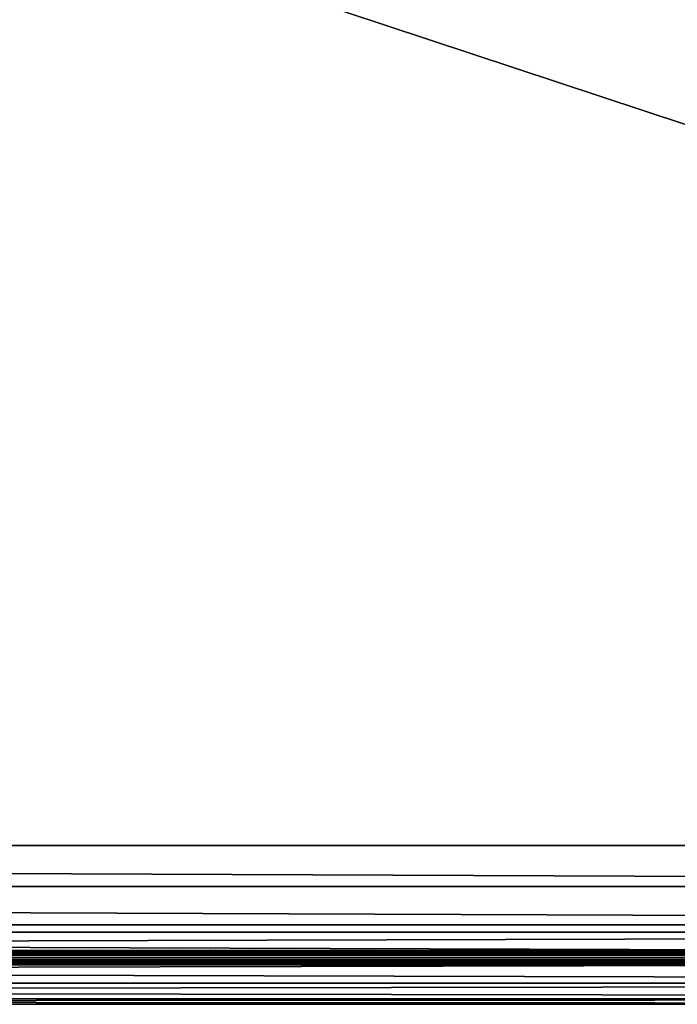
# Model space of a CAD drawing. Header units: inches. Extents: x 0 to 69, y -28.1 to 0.
# Tile 242 of 256: x 47.2 to 51.8, y -28 to -21.2. Entities that reach past the tile are written whole.
import ezdxf

# ---------------------------------------------------------------- set-up
doc = ezdxf.new("R2010")
doc.units = ezdxf.units.IN
doc.header["$LTSCALE"] = 0.03937
doc.header["$MEASUREMENT"] = 0
for name, color, linetype in [('A-FURN-3-ST', 151, 'Continuous'), ('A-FURN-3-ST-SEAM', 250, 'Continuous'), ('A-FURN-3-STITCH', 15, 'Continuous')]:
    doc.layers.add(name, color=color, linetype=linetype)

msp = doc.modelspace()

# ---------------------------------------------------------------- meshes
at = {"layer": 'A-FURN-3-ST'}
mesh = msp.add_polyface(dxfattribs=at)
corners = [(0.25, -5.4592, 18), (68.75, -5.4592, 18), (0.25, -5.1746, 17.9626), (68.75, -5.1746, 17.9626), (0.25, -4.9094, 17.8528), (68.75, -4.9094, 17.8528), (0.25, -4.6816, 17.6781), (68.75, -4.6816, 17.6781), (0.25, -4.5068, 17.4505), (68.75, -4.5068, 17.4505), (0.25, -4.3968, 17.1854), (68.75, -4.3968, 17.1854), (0.25, -4.3592, 16.9008), (68.75, -4.3504, 5.5004), (0.25, -4.3504, 5.5004), (0.25, -4.3883, 5.3089), (68.75, -4.3883, 5.3089), (0.25, -4.4967, 5.1466), (68.75, -4.4967, 5.1466), (0.25, -4.659, 5.0381), (68.75, -4.659, 5.0381), (0.25, -4.8504, 5), (0.25, -27.51, 5), (0.125, -4.8504, 5.0335), (0.125, -27.51, 5.0335), (0.0335, -4.8504, 5.125), (0.0335, -4.5038, 5.3567), (0.125, -4.3839, 5.5004), (0.125, -4.4193, 5.3217), (0.125, -4.5204, 5.1703), (0.125, -4.6718, 5.069), (0.0335, -4.4842, 16.9008), (0.125, -4.3926, 16.9008), (0.125, -4.4292, 17.1767), (0.0335, -5.2069, 17.8418), (0.125, -5.4592, 17.9665), (0.125, -5.1833, 17.9302), (0.0335, -4.77, 17.5897), (0.125, -4.7053, 17.6544), (0.125, -4.5358, 17.4337), (0.0335, -4.615, 17.3879), (0.0335, -4.5175, 17.153), (0.125, -4.9261, 17.8238), (0.125, -26.91, 17.9665), (0.25, -26.91, 18)]
mesh.append_faces([[corners[k] for k in face] for face in [(0, 1, 2), (2, 3, 4), (4, 5, 6), (6, 7, 8), (8, 9, 10), (10, 11, 12), (12, 13, 14), (14, 13, 15), (15, 16, 17), (17, 18, 19), (19, 20, 21), (21, 22, 23), (23, 24, 25), (26, 27, 28), (28, 27, 14), (28, 14, 15), (28, 15, 29), (29, 15, 17), (29, 17, 30), (30, 17, 19), (30, 19, 23), (23, 19, 21), (23, 25, 30), (27, 31, 32), (27, 32, 14), (14, 32, 12), (31, 33, 32), (32, 33, 10), (32, 10, 12), (34, 35, 36), (37, 38, 39, 40), (40, 39, 33, 41), (35, 0, 36), (36, 0, 2), (36, 2, 42), (42, 2, 4), (42, 4, 38), (38, 4, 6), (38, 6, 39), (39, 6, 8), (39, 8, 33), (33, 8, 10), (35, 43, 0), (44, 1, 0)]])
mesh = msp.add_polyface(dxfattribs=at)
corners = [(68.875, -4.8504, 5.0335), (68.875, -27.51, 5.0335), (68.75, -4.8504, 5), (68.75, -4.3504, 5.5004), (68.875, -4.3839, 5.5004), (68.75, -4.3883, 5.3089), (68.875, -4.4193, 5.3217), (68.75, -4.4967, 5.1466), (68.875, -4.5204, 5.1703), (68.75, -4.659, 5.0381), (68.875, -4.6718, 5.069), (68.9665, -4.7068, 5.1536), (68.9665, -4.4754, 5.5003), (68.9665, -4.5038, 5.3567), (68.9665, -4.5851, 5.2349), (68.75, -4.3592, 16.9008), (68.875, -4.3926, 16.9008), (68.75, -5.4592, 18), (68.875, -5.4592, 17.9665), (68.75, -5.1746, 17.9626), (68.875, -5.1833, 17.9302), (68.75, -4.9094, 17.8528), (68.875, -4.9261, 17.8238), (68.75, -4.6816, 17.6781), (68.875, -4.7053, 17.6544), (68.75, -4.5068, 17.4505), (68.875, -4.5358, 17.4337), (68.75, -4.3968, 17.1854), (68.875, -4.4292, 17.1767), (68.9665, -4.5175, 17.153), (68.9665, -5.4592, 17.875), (68.75, -26.91, 18), (68.875, -26.91, 17.9665), (0.25, -5.1746, 17.9626), (0.25, -4.9094, 17.8528), (0.25, -4.6816, 17.6781), (0.25, -4.5068, 17.4505), (0.25, -4.3968, 17.1854), (0.25, -4.3592, 16.9008), (0.25, -4.3883, 5.3089), (0.25, -4.4967, 5.1466), (0.25, -4.659, 5.0381), (0.25, -4.8504, 5), (68.75, -27.51, 5)]
mesh.append_faces([[corners[k] for k in face] for face in [(0, 1, 2), (3, 4, 5), (5, 4, 6), (5, 6, 7), (7, 6, 8), (7, 8, 9), (9, 8, 10), (9, 10, 2), (2, 10, 0), (0, 10, 11), (12, 6, 4), (8, 6, 13, 14), (3, 15, 4), (4, 15, 16), (4, 16, 12), (17, 18, 19), (19, 18, 20), (19, 20, 21), (21, 20, 22), (21, 22, 23), (23, 22, 24), (23, 24, 25), (25, 24, 26), (25, 26, 27), (27, 26, 28), (27, 28, 15), (15, 28, 16), (16, 28, 29), (18, 30, 20), (17, 31, 18), (18, 32, 30), (33, 17, 19), (34, 19, 21), (35, 21, 23), (36, 23, 25), (37, 25, 27), (38, 27, 15), (15, 3, 38), (39, 3, 5), (40, 5, 7), (41, 7, 9), (42, 9, 2), (2, 43, 42)]])
mesh = msp.add_polyface(dxfattribs=at)
corners = [(0.25, -4.8504, 5), (68.75, -27.51, 5), (0.25, -27.51, 5), (0.125, -4.8504, 5.0335), (0.125, -27.51, 5.0335), (0.25, -28.01, 5.5), (0.125, -27.9765, 5.5), (0.25, -27.9719, 5.3087), (0.125, -27.941, 5.3215), (0.25, -27.8636, 5.1464), (0.125, -27.8399, 5.1701), (0.25, -27.7013, 5.0381), (0.125, -27.6885, 5.069), (0.0335, -27.6535, 5.1535), (0.0335, -27.885, 5.5), (0.25, -28.01, 16.9), (0.125, -27.9765, 16.9), (0.25, -26.91, 18), (0.125, -26.91, 17.9665), (0.25, -27.1947, 17.9625), (0.125, -27.186, 17.9302), (0.25, -27.46, 17.8526), (0.125, -27.4433, 17.8236), (0.25, -27.6878, 17.6778), (0.125, -27.6641, 17.6541), (0.25, -27.8626, 17.45), (0.125, -27.8336, 17.4333), (0.25, -27.9725, 17.1847), (0.125, -27.9402, 17.176), (0.0335, -27.8518, 17.1523), (0.0335, -26.91, 17.875), (0.0335, -27.5994, 17.5894), (0.0335, -27.7544, 17.3875), (0.125, -5.4592, 17.9665), (0.25, -5.4592, 18), (68.75, -28.01, 16.9), (68.75, -27.9725, 17.1847), (68.75, -27.8626, 17.45), (68.75, -27.6878, 17.6778), (68.75, -27.46, 17.8526), (68.75, -27.1947, 17.9625), (68.75, -27.7013, 5.0381), (68.75, -27.8636, 5.1464), (68.75, -27.9719, 5.3087)]
mesh.append_faces([[corners[k] for k in face] for face in [(0, 1, 2), (3, 2, 4), (5, 6, 7), (7, 6, 8), (7, 8, 9), (9, 8, 10), (9, 10, 11), (11, 10, 12), (11, 12, 2), (2, 12, 4), (4, 12, 13), (14, 8, 6), (5, 15, 6), (6, 15, 16), (6, 16, 14), (17, 18, 19), (19, 18, 20), (19, 20, 21), (21, 20, 22), (21, 22, 23), (23, 22, 24), (23, 24, 25), (25, 24, 26), (25, 26, 27), (27, 26, 28), (27, 28, 15), (15, 28, 16), (16, 28, 29), (18, 30, 20), (24, 31, 32, 26), (26, 32, 29, 28), (33, 30, 18), (34, 18, 17), (15, 35, 27), (27, 36, 25), (25, 37, 23), (23, 38, 21), (21, 39, 19), (19, 40, 17), (5, 35, 15), (2, 1, 11), (11, 41, 9), (9, 42, 7), (7, 43, 5)]])
mesh = msp.add_polyface(dxfattribs=at)
corners = [(68.875, -4.8504, 5.0335), (68.9665, -27.51, 5.125), (68.875, -27.51, 5.0335), (68.75, -4.8504, 5), (68.75, -27.51, 5), (68.9665, -27.8565, 5.3565), (68.875, -27.9765, 5.5), (68.875, -27.941, 5.3215), (68.75, -28.01, 5.5), (68.75, -27.9719, 5.3087), (68.875, -27.8399, 5.1701), (68.75, -27.8636, 5.1464), (68.875, -27.6885, 5.069), (68.75, -27.7013, 5.0381), (68.9665, -27.6535, 5.1535), (68.9665, -27.7752, 5.2348), (68.9665, -27.885, 16.9), (68.875, -27.9765, 16.9), (68.75, -28.01, 16.9), (68.875, -27.9402, 17.176), (68.75, -27.9725, 17.1847), (68.9665, -27.1624, 17.8418), (68.875, -26.91, 17.9665), (68.875, -27.186, 17.9302), (68.75, -26.91, 18), (68.75, -27.1947, 17.9625), (68.875, -27.4433, 17.8236), (68.75, -27.46, 17.8526), (68.875, -27.6641, 17.6541), (68.75, -27.6878, 17.6778), (68.875, -27.8336, 17.4333), (68.75, -27.8626, 17.45), (68.875, -5.4592, 17.9665), (0.25, -27.9725, 17.1847), (0.25, -27.8626, 17.45), (0.25, -27.6878, 17.6778), (0.25, -27.46, 17.8526), (0.25, -27.1947, 17.9625), (0.25, -26.91, 18), (0.25, -28.01, 5.5), (0.25, -27.7013, 5.0381), (0.25, -27.8636, 5.1464), (0.25, -27.9719, 5.3087), (68.75, -5.4592, 18)]
mesh.append_faces([[corners[k] for k in face] for face in [(0, 1, 2), (3, 2, 4), (5, 6, 7), (7, 6, 8), (7, 8, 9), (7, 9, 10), (10, 9, 11), (10, 11, 12), (12, 11, 13), (12, 13, 2), (2, 13, 4), (2, 1, 12), (12, 14, 15, 10), (6, 16, 17), (6, 17, 8), (8, 17, 18), (16, 19, 17), (17, 19, 20), (17, 20, 18), (21, 22, 23), (22, 24, 23), (23, 24, 25), (23, 25, 26), (26, 25, 27), (26, 27, 28), (28, 27, 29), (28, 29, 30), (30, 29, 31), (30, 31, 19), (19, 31, 20), (32, 24, 22), (33, 18, 20), (34, 20, 31), (35, 31, 29), (36, 29, 27), (37, 27, 25), (38, 25, 24), (8, 18, 39), (40, 4, 13), (41, 13, 11), (42, 11, 9), (39, 9, 8), (24, 43, 38)]])
at = {"layer": 'A-FURN-3-ST-SEAM'}
mesh = msp.add_polyface(dxfattribs=at)
corners = [(61.25, -27.6385, 17.6706), (65, -27.6444, 17.6539), (61.25, -27.6444, 17.6539), (36.375, -27.6385, 17.6706), (36.375, -27.6444, 17.6539), (34.5, -27.6385, 17.6706), (36.375, -27.671, 17.631), (36.375, -27.6558, 17.6402), (61.25, -27.6558, 17.6402), (61.25, -27.671, 17.631), (61.25, -27.6884, 17.6276), (36.375, -27.6884, 17.6276), (36.375, -27.7207, 17.6406), (36.375, -27.7057, 17.6311), (61.25, -27.7057, 17.6311), (61.25, -27.7207, 17.6406), (61.25, -27.7376, 17.6713), (36.375, -27.7376, 17.6713), (34.5, -27.7295, 17.7053), (34.5, -27.7367, 17.689), (36.375, -27.7367, 17.689), (36.375, -27.7295, 17.7053), (61.25, -27.7367, 17.689), (61.25, -27.7295, 17.7053), (34.5, -27.642, 17.6969), (36.375, -27.642, 17.6969), (61.25, -27.642, 17.6969), (65, -27.6385, 17.6706), (65, -27.7376, 17.6713), (65, -27.7367, 17.689), (65, -27.6558, 17.6402), (34.5, -27.6558, 17.6402), (34.5, -27.6444, 17.6539), (65, -27.6517, 17.7118), (65, -27.642, 17.6969), (61.25, -27.6517, 17.7118), (36.375, -27.6517, 17.7118), (34.5, -27.6517, 17.7118), (65, -27.6661, 17.7221), (61.25, -27.6661, 17.7221), (36.375, -27.6661, 17.7221), (34.5, -27.6661, 17.7221), (65, -27.701, 17.7257), (61.25, -27.701, 17.7257), (36.375, -27.701, 17.7257), (34.5, -27.701, 17.7257), (61.25, -27.7171, 17.7182), (36.375, -27.7171, 17.7182), (34.5, -27.7171, 17.7182)]
mesh.append_faces([[corners[k] for k in face] for face in [(0, 1, 2), (0, 2, 3), (3, 2, 4), (3, 4, 5), (3, 24, 25), (3, 25, 0), (0, 25, 26), (0, 26, 27)]])
mesh.append_faces([[corners[k] for k in face] for face in [(6, 7, 8, 9), (9, 10, 11, 6), (12, 13, 14, 15), (15, 16, 17, 12), (18, 19, 20, 21), (21, 20, 22, 23), (16, 22, 20, 17), (10, 14, 13, 11), (2, 8, 7, 4), (4, 7, 31, 32), (35, 26, 25, 36), (36, 25, 24, 37), (39, 35, 36, 40), (40, 36, 37, 41), (43, 39, 40, 44), (44, 40, 41, 45), (46, 43, 44, 47), (47, 44, 45, 48), (23, 46, 47, 21), (21, 47, 48, 18)]], dxfattribs={"vtx0": -1, "vtx2": -1})
mesh.append_faces([[corners[k] for k in face] for face in [(28, 29, 22, 16), (1, 30, 8, 2), (33, 34, 26, 35), (38, 33, 35, 39), (42, 38, 39, 43)]], dxfattribs={"vtx2": -1})
at = {"layer": 'A-FURN-3-STITCH'}
mesh = msp.add_polymesh((7, 4), dxfattribs=at)
for k, corner in enumerate([(47.4803, -27.6428, 17.7154), (47.4803, -27.6406, 17.7168), (47.4804, -27.6363, 17.7197), (47.4804, -27.6341, 17.7212), (47.442, -27.647, 17.722), (47.4421, -27.6474, 17.7272), (47.4421, -27.6431, 17.7302), (47.4421, -27.6384, 17.7279), (47.4032, -27.6496, 17.7262), (47.4033, -27.65, 17.7314), (47.4033, -27.6457, 17.7343), (47.4033, -27.641, 17.7321), (47.3642, -27.6505, 17.7279), (47.3642, -27.6508, 17.733), (47.3643, -27.6465, 17.736), (47.3642, -27.6418, 17.7337), (47.3251, -27.6496, 17.727), (47.3252, -27.65, 17.7321), (47.3252, -27.6457, 17.7351), (47.3252, -27.641, 17.7328), (47.2862, -27.647, 17.7235), (47.2863, -27.6474, 17.7287), (47.2863, -27.6431, 17.7316), (47.2863, -27.6384, 17.7294), (47.2478, -27.6428, 17.7176), (47.2478, -27.6406, 17.7191), (47.2479, -27.6363, 17.722), (47.2479, -27.6341, 17.7234)]):
    mesh.set_mesh_vertex(divmod(k, 4), corner)
mesh = msp.add_polymesh((7, 4), dxfattribs=at)
for k, corner in enumerate([(47.7482, -27.6428, 17.7154), (47.7482, -27.6406, 17.7168), (47.7482, -27.6363, 17.7197), (47.7482, -27.6341, 17.7212), (47.7099, -27.647, 17.722), (47.7099, -27.6474, 17.7272), (47.71, -27.6431, 17.7302), (47.7099, -27.6384, 17.7279), (47.6711, -27.6496, 17.7262), (47.6712, -27.65, 17.7314), (47.6712, -27.6457, 17.7343), (47.6712, -27.641, 17.7321), (47.632, -27.6505, 17.7279), (47.6321, -27.6508, 17.733), (47.6321, -27.6465, 17.736), (47.6321, -27.6418, 17.7337), (47.593, -27.6496, 17.727), (47.593, -27.65, 17.7321), (47.593, -27.6457, 17.7351), (47.593, -27.641, 17.7328), (47.5541, -27.647, 17.7235), (47.5541, -27.6474, 17.7287), (47.5542, -27.6431, 17.7316), (47.5542, -27.6384, 17.7294), (47.5157, -27.6428, 17.7176), (47.5157, -27.6406, 17.7191), (47.5157, -27.6363, 17.722), (47.5157, -27.6341, 17.7234)]):
    mesh.set_mesh_vertex(divmod(k, 4), corner)
mesh = msp.add_polymesh((7, 4), dxfattribs=at)
for k, corner in enumerate([(48.016, -27.6428, 17.7154), (48.0161, -27.6406, 17.7168), (48.0161, -27.6363, 17.7197), (48.0161, -27.6341, 17.7212), (47.9778, -27.647, 17.722), (47.9778, -27.6474, 17.7272), (47.9778, -27.6431, 17.7302), (47.9778, -27.6384, 17.7279), (47.939, -27.6496, 17.7262), (47.939, -27.65, 17.7314), (47.939, -27.6457, 17.7343), (47.939, -27.641, 17.7321), (47.8999, -27.6505, 17.7279), (47.8999, -27.6508, 17.733), (47.9, -27.6465, 17.736), (47.9, -27.6418, 17.7337), (47.8608, -27.6496, 17.727), (47.8609, -27.65, 17.7321), (47.8609, -27.6457, 17.7351), (47.8609, -27.641, 17.7328), (47.822, -27.647, 17.7235), (47.822, -27.6474, 17.7287), (47.822, -27.6431, 17.7316), (47.822, -27.6384, 17.7294), (47.7835, -27.6428, 17.7176), (47.7836, -27.6406, 17.7191), (47.7836, -27.6363, 17.722), (47.7836, -27.6341, 17.7234)]):
    mesh.set_mesh_vertex(divmod(k, 4), corner)
mesh = msp.add_polymesh((7, 4), dxfattribs=at)
for k, corner in enumerate([(48.2839, -27.6428, 17.7154), (48.2839, -27.6406, 17.7168), (48.2839, -27.6363, 17.7197), (48.284, -27.6341, 17.7212), (48.2456, -27.647, 17.722), (48.2457, -27.6474, 17.7272), (48.2457, -27.6431, 17.7302), (48.2457, -27.6384, 17.7279), (48.2068, -27.6496, 17.7262), (48.2069, -27.65, 17.7314), (48.2069, -27.6457, 17.7343), (48.2069, -27.641, 17.7321), (48.1678, -27.6505, 17.7279), (48.1678, -27.6508, 17.733), (48.1678, -27.6465, 17.736), (48.1678, -27.6418, 17.7337), (48.1287, -27.6496, 17.727), (48.1287, -27.65, 17.7321), (48.1288, -27.6457, 17.7351), (48.1287, -27.641, 17.7328), (48.0898, -27.647, 17.7235), (48.0899, -27.6474, 17.7287), (48.0899, -27.6431, 17.7316), (48.0899, -27.6384, 17.7294), (48.0514, -27.6428, 17.7176), (48.0514, -27.6406, 17.7191), (48.0514, -27.6363, 17.722), (48.0515, -27.6341, 17.7234)]):
    mesh.set_mesh_vertex(divmod(k, 4), corner)
mesh = msp.add_polymesh((7, 4), dxfattribs=at)
for k, corner in enumerate([(48.5518, -27.6428, 17.7154), (48.5518, -27.6406, 17.7168), (48.5518, -27.6363, 17.7197), (48.5518, -27.6341, 17.7212), (48.5135, -27.647, 17.722), (48.5135, -27.6474, 17.7272), (48.5135, -27.6431, 17.7302), (48.5135, -27.6384, 17.7279), (48.4747, -27.6496, 17.7262), (48.4747, -27.65, 17.7314), (48.4747, -27.6457, 17.7343), (48.4747, -27.641, 17.7321), (48.4356, -27.6505, 17.7279), (48.4357, -27.6508, 17.733), (48.4357, -27.6465, 17.736), (48.4357, -27.6418, 17.7337), (48.3965, -27.6496, 17.727), (48.3966, -27.65, 17.7321), (48.3966, -27.6457, 17.7351), (48.3966, -27.641, 17.7328), (48.3577, -27.647, 17.7235), (48.3577, -27.6474, 17.7287), (48.3577, -27.6431, 17.7316), (48.3577, -27.6384, 17.7294), (48.3193, -27.6428, 17.7176), (48.3193, -27.6406, 17.7191), (48.3193, -27.6363, 17.722), (48.3193, -27.6341, 17.7234)]):
    mesh.set_mesh_vertex(divmod(k, 4), corner)
mesh = msp.add_polymesh((7, 4), dxfattribs=at)
for k, corner in enumerate([(48.8196, -27.6428, 17.7154), (48.8196, -27.6406, 17.7168), (48.8197, -27.6363, 17.7197), (48.8197, -27.6341, 17.7212), (48.7813, -27.647, 17.722), (48.7814, -27.6474, 17.7272), (48.7814, -27.6431, 17.7302), (48.7814, -27.6384, 17.7279), (48.7425, -27.6496, 17.7262), (48.7426, -27.65, 17.7314), (48.7426, -27.6457, 17.7343), (48.7426, -27.641, 17.7321), (48.7035, -27.6505, 17.7279), (48.7035, -27.6508, 17.733), (48.7035, -27.6465, 17.736), (48.7035, -27.6418, 17.7337), (48.6644, -27.6496, 17.727), (48.6644, -27.65, 17.7321), (48.6645, -27.6457, 17.7351), (48.6644, -27.641, 17.7328), (48.6255, -27.647, 17.7235), (48.6256, -27.6474, 17.7287), (48.6256, -27.6431, 17.7316), (48.6256, -27.6384, 17.7294), (48.5871, -27.6428, 17.7176), (48.5871, -27.6406, 17.7191), (48.5872, -27.6363, 17.722), (48.5872, -27.6341, 17.7234)]):
    mesh.set_mesh_vertex(divmod(k, 4), corner)
mesh = msp.add_polymesh((7, 4), dxfattribs=at)
for k, corner in enumerate([(49.0875, -27.6428, 17.7154), (49.0875, -27.6406, 17.7168), (49.0875, -27.6363, 17.7197), (49.0875, -27.6341, 17.7212), (49.0492, -27.647, 17.722), (49.0492, -27.6474, 17.7272), (49.0493, -27.6431, 17.7302), (49.0492, -27.6384, 17.7279), (49.0104, -27.6496, 17.7262), (49.0104, -27.65, 17.7314), (49.0105, -27.6457, 17.7343), (49.0104, -27.641, 17.7321), (48.9713, -27.6505, 17.7279), (48.9714, -27.6508, 17.733), (48.9714, -27.6465, 17.736), (48.9714, -27.6418, 17.7337), (48.9322, -27.6496, 17.727), (48.9323, -27.65, 17.7321), (48.9323, -27.6457, 17.7351), (48.9323, -27.641, 17.7328), (48.8934, -27.647, 17.7235), (48.8934, -27.6474, 17.7287), (48.8935, -27.6431, 17.7316), (48.8934, -27.6384, 17.7294), (48.855, -27.6428, 17.7176), (48.855, -27.6406, 17.7191), (48.855, -27.6363, 17.722), (48.855, -27.6341, 17.7234)]):
    mesh.set_mesh_vertex(divmod(k, 4), corner)
mesh = msp.add_polymesh((7, 4), dxfattribs=at)
for k, corner in enumerate([(49.3553, -27.6428, 17.7154), (49.3553, -27.6406, 17.7168), (49.3554, -27.6363, 17.7197), (49.3554, -27.6341, 17.7212), (49.317, -27.647, 17.722), (49.3171, -27.6474, 17.7272), (49.3171, -27.6431, 17.7302), (49.3171, -27.6384, 17.7279), (49.2782, -27.6496, 17.7262), (49.2783, -27.65, 17.7314), (49.2783, -27.6457, 17.7343), (49.2783, -27.641, 17.7321), (49.2392, -27.6505, 17.7279), (49.2392, -27.6508, 17.733), (49.2393, -27.6465, 17.736), (49.2392, -27.6418, 17.7337), (49.2001, -27.6496, 17.727), (49.2002, -27.65, 17.7321), (49.2002, -27.6457, 17.7351), (49.2002, -27.641, 17.7328), (49.1612, -27.647, 17.7235), (49.1613, -27.6474, 17.7287), (49.1613, -27.6431, 17.7316), (49.1613, -27.6384, 17.7294), (49.1228, -27.6428, 17.7176), (49.1228, -27.6406, 17.7191), (49.1229, -27.6363, 17.722), (49.1229, -27.6341, 17.7234)]):
    mesh.set_mesh_vertex(divmod(k, 4), corner)
mesh = msp.add_polymesh((7, 4), dxfattribs=at)
for k, corner in enumerate([(49.6232, -27.6428, 17.7154), (49.6232, -27.6406, 17.7168), (49.6232, -27.6363, 17.7197), (49.6232, -27.6341, 17.7212), (49.5849, -27.647, 17.722), (49.5849, -27.6474, 17.7272), (49.585, -27.6431, 17.7302), (49.5849, -27.6384, 17.7279), (49.5461, -27.6496, 17.7262), (49.5462, -27.65, 17.7314), (49.5462, -27.6457, 17.7343), (49.5462, -27.641, 17.7321), (49.507, -27.6505, 17.7279), (49.5071, -27.6508, 17.733), (49.5071, -27.6465, 17.736), (49.5071, -27.6418, 17.7337), (49.468, -27.6496, 17.727), (49.468, -27.65, 17.7321), (49.468, -27.6457, 17.7351), (49.468, -27.641, 17.7328), (49.4291, -27.647, 17.7235), (49.4291, -27.6474, 17.7287), (49.4292, -27.6431, 17.7316), (49.4292, -27.6384, 17.7294), (49.3907, -27.6428, 17.7176), (49.3907, -27.6406, 17.7191), (49.3907, -27.6363, 17.722), (49.3907, -27.6341, 17.7234)]):
    mesh.set_mesh_vertex(divmod(k, 4), corner)
mesh = msp.add_polymesh((7, 4), dxfattribs=at)
for k, corner in enumerate([(49.891, -27.6428, 17.7154), (49.8911, -27.6406, 17.7168), (49.8911, -27.6363, 17.7197), (49.8911, -27.6341, 17.7212), (49.8528, -27.647, 17.722), (49.8528, -27.6474, 17.7272), (49.8528, -27.6431, 17.7302), (49.8528, -27.6384, 17.7279), (49.814, -27.6496, 17.7262), (49.814, -27.65, 17.7314), (49.814, -27.6457, 17.7343), (49.814, -27.641, 17.7321), (49.7749, -27.6505, 17.7279), (49.7749, -27.6508, 17.733), (49.775, -27.6465, 17.736), (49.775, -27.6418, 17.7337), (49.7358, -27.6496, 17.727), (49.7359, -27.65, 17.7321), (49.7359, -27.6457, 17.7351), (49.7359, -27.641, 17.7328), (49.697, -27.647, 17.7235), (49.697, -27.6474, 17.7287), (49.697, -27.6431, 17.7316), (49.697, -27.6384, 17.7294), (49.6585, -27.6428, 17.7176), (49.6586, -27.6406, 17.7191), (49.6586, -27.6363, 17.722), (49.6586, -27.6341, 17.7234)]):
    mesh.set_mesh_vertex(divmod(k, 4), corner)
mesh = msp.add_polymesh((7, 4), dxfattribs=at)
for k, corner in enumerate([(50.1589, -27.6428, 17.7154), (50.1589, -27.6406, 17.7168), (50.1589, -27.6363, 17.7197), (50.159, -27.6341, 17.7212), (50.1206, -27.647, 17.722), (50.1207, -27.6474, 17.7272), (50.1207, -27.6431, 17.7302), (50.1207, -27.6384, 17.7279), (50.0818, -27.6496, 17.7262), (50.0819, -27.65, 17.7314), (50.0819, -27.6457, 17.7343), (50.0819, -27.641, 17.7321), (50.0428, -27.6505, 17.7279), (50.0428, -27.6508, 17.733), (50.0428, -27.6465, 17.736), (50.0428, -27.6418, 17.7337), (50.0037, -27.6496, 17.727), (50.0037, -27.65, 17.7321), (50.0038, -27.6457, 17.7351), (50.0037, -27.641, 17.7328), (49.9648, -27.647, 17.7235), (49.9649, -27.6474, 17.7287), (49.9649, -27.6431, 17.7316), (49.9649, -27.6384, 17.7294), (49.9264, -27.6428, 17.7176), (49.9264, -27.6406, 17.7191), (49.9264, -27.6363, 17.722), (49.9265, -27.6341, 17.7234)]):
    mesh.set_mesh_vertex(divmod(k, 4), corner)
mesh = msp.add_polymesh((7, 4), dxfattribs=at)
for k, corner in enumerate([(50.4268, -27.6428, 17.7154), (50.4268, -27.6406, 17.7168), (50.4268, -27.6363, 17.7197), (50.4268, -27.6341, 17.7212), (50.3885, -27.647, 17.722), (50.3885, -27.6474, 17.7272), (50.3885, -27.6431, 17.7302), (50.3885, -27.6384, 17.7279), (50.3497, -27.6496, 17.7262), (50.3497, -27.65, 17.7314), (50.3497, -27.6457, 17.7343), (50.3497, -27.641, 17.7321), (50.3106, -27.6505, 17.7279), (50.3107, -27.6508, 17.733), (50.3107, -27.6465, 17.736), (50.3107, -27.6418, 17.7337), (50.2715, -27.6496, 17.727), (50.2716, -27.65, 17.7321), (50.2716, -27.6457, 17.7351), (50.2716, -27.641, 17.7328), (50.2327, -27.647, 17.7235), (50.2327, -27.6474, 17.7287), (50.2327, -27.6431, 17.7316), (50.2327, -27.6384, 17.7294), (50.1943, -27.6428, 17.7176), (50.1943, -27.6406, 17.7191), (50.1943, -27.6363, 17.722), (50.1943, -27.6341, 17.7234)]):
    mesh.set_mesh_vertex(divmod(k, 4), corner)
mesh = msp.add_polymesh((7, 4), dxfattribs=at)
for k, corner in enumerate([(50.6946, -27.6428, 17.7154), (50.6946, -27.6406, 17.7168), (50.6947, -27.6363, 17.7197), (50.6947, -27.6341, 17.7212), (50.6563, -27.647, 17.722), (50.6564, -27.6474, 17.7272), (50.6564, -27.6431, 17.7302), (50.6564, -27.6384, 17.7279), (50.6175, -27.6496, 17.7262), (50.6176, -27.65, 17.7314), (50.6176, -27.6457, 17.7343), (50.6176, -27.641, 17.7321), (50.5785, -27.6505, 17.7279), (50.5785, -27.6508, 17.733), (50.5785, -27.6465, 17.736), (50.5785, -27.6418, 17.7337), (50.5394, -27.6496, 17.727), (50.5394, -27.65, 17.7321), (50.5395, -27.6457, 17.7351), (50.5394, -27.641, 17.7328), (50.5005, -27.647, 17.7235), (50.5006, -27.6474, 17.7287), (50.5006, -27.6431, 17.7316), (50.5006, -27.6384, 17.7294), (50.4621, -27.6428, 17.7176), (50.4621, -27.6406, 17.7191), (50.4622, -27.6363, 17.722), (50.4622, -27.6341, 17.7234)]):
    mesh.set_mesh_vertex(divmod(k, 4), corner)
mesh = msp.add_polymesh((7, 4), dxfattribs=at)
for k, corner in enumerate([(50.9625, -27.6428, 17.7154), (50.9625, -27.6406, 17.7168), (50.9625, -27.6363, 17.7197), (50.9625, -27.6341, 17.7212), (50.9242, -27.647, 17.722), (50.9242, -27.6474, 17.7272), (50.9243, -27.6431, 17.7302), (50.9242, -27.6384, 17.7279), (50.8854, -27.6496, 17.7262), (50.8854, -27.65, 17.7314), (50.8855, -27.6457, 17.7343), (50.8854, -27.641, 17.7321), (50.8463, -27.6505, 17.7279), (50.8464, -27.6508, 17.733), (50.8464, -27.6465, 17.736), (50.8464, -27.6418, 17.7337), (50.8072, -27.6496, 17.727), (50.8073, -27.65, 17.7321), (50.8073, -27.6457, 17.7351), (50.8073, -27.641, 17.7328), (50.7684, -27.647, 17.7235), (50.7684, -27.6474, 17.7287), (50.7685, -27.6431, 17.7316), (50.7684, -27.6384, 17.7294), (50.73, -27.6428, 17.7176), (50.73, -27.6406, 17.7191), (50.73, -27.6363, 17.722), (50.73, -27.6341, 17.7234)]):
    mesh.set_mesh_vertex(divmod(k, 4), corner)
mesh = msp.add_polymesh((7, 4), dxfattribs=at)
for k, corner in enumerate([(51.2303, -27.6428, 17.7154), (51.2303, -27.6406, 17.7168), (51.2304, -27.6363, 17.7197), (51.2304, -27.6341, 17.7212), (51.192, -27.647, 17.722), (51.1921, -27.6474, 17.7272), (51.1921, -27.6431, 17.7302), (51.1921, -27.6384, 17.7279), (51.1532, -27.6496, 17.7262), (51.1533, -27.65, 17.7314), (51.1533, -27.6457, 17.7343), (51.1533, -27.641, 17.7321), (51.1142, -27.6505, 17.7279), (51.1142, -27.6508, 17.733), (51.1143, -27.6465, 17.736), (51.1142, -27.6418, 17.7337), (51.0751, -27.6496, 17.727), (51.0752, -27.65, 17.7321), (51.0752, -27.6457, 17.7351), (51.0752, -27.641, 17.7328), (51.0362, -27.647, 17.7235), (51.0363, -27.6474, 17.7287), (51.0363, -27.6431, 17.7316), (51.0363, -27.6384, 17.7294), (50.9978, -27.6428, 17.7176), (50.9978, -27.6406, 17.7191), (50.9979, -27.6363, 17.722), (50.9979, -27.6341, 17.7234)]):
    mesh.set_mesh_vertex(divmod(k, 4), corner)
mesh = msp.add_polymesh((7, 4), dxfattribs=at)
for k, corner in enumerate([(51.4982, -27.6428, 17.7154), (51.4982, -27.6406, 17.7168), (51.4982, -27.6363, 17.7197), (51.4982, -27.6341, 17.7212), (51.4599, -27.647, 17.722), (51.4599, -27.6474, 17.7272), (51.46, -27.6431, 17.7302), (51.4599, -27.6384, 17.7279), (51.4211, -27.6496, 17.7262), (51.4212, -27.65, 17.7314), (51.4212, -27.6457, 17.7343), (51.4212, -27.641, 17.7321), (51.382, -27.6505, 17.7279), (51.3821, -27.6508, 17.733), (51.3821, -27.6465, 17.736), (51.3821, -27.6418, 17.7337), (51.343, -27.6496, 17.727), (51.343, -27.65, 17.7321), (51.343, -27.6457, 17.7351), (51.343, -27.641, 17.7328), (51.3041, -27.647, 17.7235), (51.3041, -27.6474, 17.7287), (51.3042, -27.6431, 17.7316), (51.3042, -27.6384, 17.7294), (51.2657, -27.6428, 17.7176), (51.2657, -27.6406, 17.7191), (51.2657, -27.6363, 17.722), (51.2657, -27.6341, 17.7234)]):
    mesh.set_mesh_vertex(divmod(k, 4), corner)
mesh = msp.add_polymesh((7, 4), dxfattribs=at)
for k, corner in enumerate([(51.766, -27.6428, 17.7154), (51.7661, -27.6406, 17.7168), (51.7661, -27.6363, 17.7197), (51.7661, -27.6341, 17.7212), (51.7278, -27.647, 17.722), (51.7278, -27.6474, 17.7272), (51.7278, -27.6431, 17.7302), (51.7278, -27.6384, 17.7279), (51.689, -27.6496, 17.7262), (51.689, -27.65, 17.7314), (51.689, -27.6457, 17.7343), (51.689, -27.641, 17.7321), (51.6499, -27.6505, 17.7279), (51.6499, -27.6508, 17.733), (51.65, -27.6465, 17.736), (51.65, -27.6418, 17.7337), (51.6108, -27.6496, 17.727), (51.6109, -27.65, 17.7321), (51.6109, -27.6457, 17.7351), (51.6109, -27.641, 17.7328), (51.572, -27.647, 17.7235), (51.572, -27.6474, 17.7287), (51.572, -27.6431, 17.7316), (51.572, -27.6384, 17.7294), (51.5335, -27.6428, 17.7176), (51.5336, -27.6406, 17.7191), (51.5336, -27.6363, 17.722), (51.5336, -27.6341, 17.7234)]):
    mesh.set_mesh_vertex(divmod(k, 4), corner)

doc.saveas('drawing.dxf')
